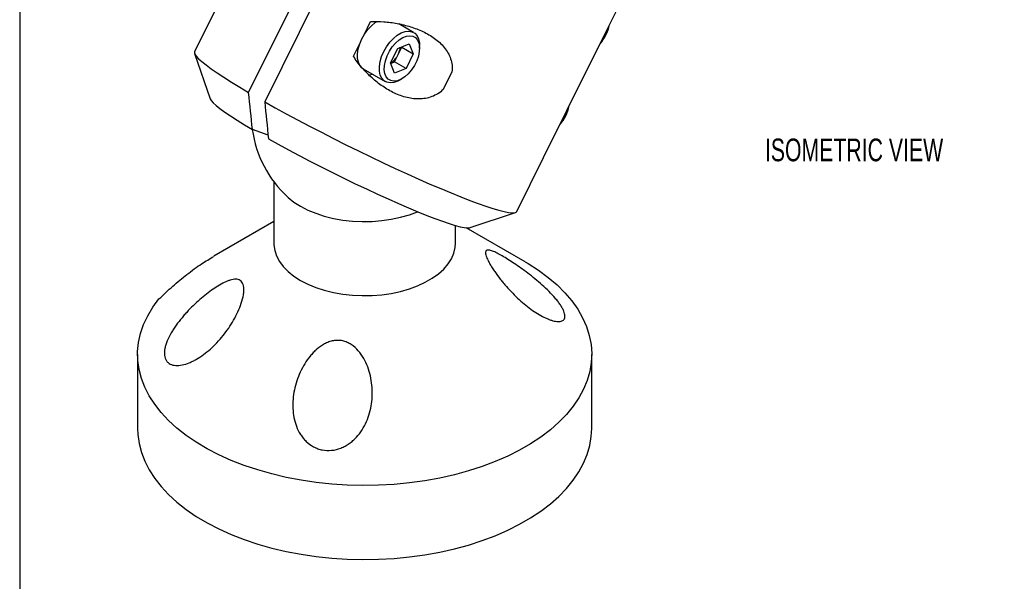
# Model space of a CAD drawing. Header units: inches. Extents: x 0.2 to 10.8, y 0.2 to 8.2.
# Tile 2 of 4: x 0.2 to 3.9, y 3.8 to 5.9. Entities that reach past the tile are written whole.
import ezdxf

# ---------------------------------------------------------------- set-up
doc = ezdxf.new("R2010")
doc.units = ezdxf.units.IN
doc.header["$MEASUREMENT"] = 0
doc.layers.add('TEXT', color=140, linetype='Continuous', lineweight=25)
doc.styles.add('SLDTEXTSTYLE0', font='TXT', dxfattribs={"width": 0.7})

msp = doc.modelspace()

# ---------------------------------------------------------------- linework, layer by layer
for p, q in [((1.371, 6.7098), (0.8918, 5.7437)), ((1.0904, 5.5944), (1.5696, 6.5604)), ((1.6285, 6.5264), (1.1493, 5.5604)), ((2.4058, 5.8253), (2.5535, 6.1232)), ((1.5139, 5.8061), (1.538, 5.8547)), ((1.6959, 5.8151), (1.642, 5.8462)), ((2.3716, 5.7564), (2.4036, 5.8209)), ((2.4036, 5.8209), (2.4057, 5.8253)), ((1.475, 5.7278), (1.4991, 5.7763)), ((1.6107, 5.7029), (1.6374, 5.7566)), ((1.6374, 5.7566), (1.6794, 5.7734)), ((1.6391, 5.7341), (1.6524, 5.761)), ((1.6524, 5.761), (1.6518, 5.7624)), ((1.6524, 5.761), (1.6948, 5.7365)), ((1.6794, 5.7734), (1.6948, 5.7365)), ((1.7175, 5.757), (1.7175, 5.7674)), ((2.2582, 5.5278), (2.3693, 5.7519)), ((2.3693, 5.7519), (2.3716, 5.7564)), ((0.8919, 5.7378), (0.9487, 5.5714)), ((1.6258, 5.7073), (1.6391, 5.7341)), ((1.6948, 5.7365), (1.6682, 5.6828)), ((1.5111, 5.6812), (1.5917, 5.6347)), ((1.6261, 5.666), (1.6107, 5.7029)), ((1.6113, 5.7015), (1.6258, 5.7073)), ((1.6682, 5.6828), (1.6258, 5.7073)), ((1.6682, 5.6828), (1.6261, 5.666)), ((1.5457, 5.6612), (1.532, 5.6579)), ((1.6438, 5.6398), (1.6528, 5.645)), ((1.8366, 5.6701), (1.8046, 5.6056)), ((2.2241, 5.459), (2.256, 5.5235)), ((2.256, 5.5235), (2.2582, 5.5279)), ((1.1617, 5.4382), (1.1042, 5.4583)), ((2.2218, 5.4544), (2.2241, 5.459)), ((2.0743, 5.1571), (2.2218, 5.4544)), ((1.1828, 5.267), (1.1828, 5.0407)), ((1.9028, 5.0981), (2.0697, 5.1536)), ((1.1828, 5.1204), (0.9621, 4.993)), ((1.8495, 5.0407), (1.8495, 5.1062)), ((2.1055, 4.9726), (1.889, 5.0976)), ((0.6828, 4.6324), (0.6828, 4.3603)), ((2.3495, 4.3603), (2.3495, 4.6324))]:
    msp.add_line(p, q)
at = {"flags": 128}
for points in [[(1.5041, 5.6865), (1.4986, 5.6932), (1.493, 5.7053), (1.49, 5.7199), (1.4898, 5.7365), (1.4925, 5.7544), (1.4979, 5.773), (1.5058, 5.7915), (1.5159, 5.8092), (1.5278, 5.8255), (1.5411, 5.8397), (1.5552, 5.8513), (1.5621, 5.8558)], [(1.6438, 5.6398), (1.6374, 5.6364), (1.6232, 5.6313), (1.6098, 5.6298), (1.5977, 5.6319), (1.5874, 5.6376), (1.5792, 5.6467), (1.5736, 5.6587), (1.5706, 5.6733), (1.5704, 5.6899), (1.5731, 5.7078), (1.5785, 5.7264), (1.5864, 5.7449), (1.5965, 5.7627), (1.6084, 5.779), (1.6217, 5.7932), (1.6358, 5.8048), (1.6502, 5.8133), (1.6644, 5.8184), (1.6778, 5.8199), (1.6899, 5.8178), (1.7002, 5.8121), (1.7084, 5.8031), (1.7141, 5.791), (1.717, 5.7764), (1.7175, 5.7674)], [(1.6487, 5.8465), (1.6493, 5.8443), (1.6498, 5.8417)], [(1.6933, 5.8013), (1.7029, 5.7959), (1.7103, 5.7871), (1.7152, 5.7754), (1.7174, 5.7612), (1.7167, 5.7452), (1.7133, 5.7282), (1.7072, 5.7107), (1.6987, 5.6936), (1.6882, 5.6777), (1.6762, 5.6636), (1.6632, 5.652), (1.6497, 5.6433), (1.6363, 5.6379), (1.6236, 5.6362), (1.6123, 5.6381), (1.6027, 5.6435), (1.5952, 5.6523), (1.5903, 5.664), (1.5882, 5.6782), (1.5888, 5.6941), (1.5923, 5.7112), (1.5984, 5.7287), (1.6068, 5.7458), (1.6173, 5.7617), (1.6293, 5.7758), (1.6424, 5.7874), (1.6559, 5.7961), (1.6692, 5.8015), (1.6819, 5.8032), (1.6933, 5.8013)], [(0.8918, 5.7437), (0.8913, 5.7412), (0.8929, 5.7354), (0.8981, 5.7278), (0.9067, 5.7186), (0.9188, 5.7079), (0.9342, 5.6956), (0.9528, 5.6818), (0.9746, 5.6667), (0.9994, 5.6503), (1.0271, 5.6327), (1.0575, 5.614), (1.0904, 5.5944)], [(0.9487, 5.5714), (0.9487, 5.5713), (0.9525, 5.5648), (0.9598, 5.5567), (0.9708, 5.5469), (0.9851, 5.5355), (1.0029, 5.5226), (1.0238, 5.5084), (1.0478, 5.4928), (1.0747, 5.4761), (1.1042, 5.4583)], [(1.1493, 5.5604), (1.1879, 5.5387), (1.2282, 5.5166), (1.2701, 5.494), (1.3132, 5.4712), (1.3573, 5.4483), (1.4022, 5.4254), (1.4475, 5.4026), (1.4931, 5.3801), (1.5386, 5.3581), (1.5837, 5.3365), (1.6283, 5.3157), (1.672, 5.2957), (1.7146, 5.2765), (1.7558, 5.2584), (1.7954, 5.2415), (1.8332, 5.2258), (1.8689, 5.2114), (1.9022, 5.1984), (1.9331, 5.1869), (1.9614, 5.177), (1.9868, 5.1687), (2.0092, 5.1621), (2.0285, 5.1572), (2.0445, 5.154), (2.0573, 5.1525), (2.0666, 5.1529), (2.0725, 5.155), (2.0743, 5.1571)], [(1.1631, 5.4243), (1.1989, 5.4044), (1.2364, 5.3839), (1.2753, 5.3632), (1.3154, 5.3422), (1.3564, 5.3212), (1.3978, 5.3003), (1.4395, 5.2798), (1.4812, 5.2596), (1.5224, 5.2401), (1.5629, 5.2213), (1.6023, 5.2034), (1.6405, 5.1866), (1.677, 5.1708), (1.7117, 5.1564), (1.7442, 5.1433), (1.7743, 5.1317), (1.8017, 5.1217), (1.8264, 5.1133), (1.848, 5.1066), (1.8665, 5.1017), (1.8816, 5.0986), (1.8933, 5.0973), (1.9014, 5.0978), (1.9028, 5.0981)], [(1.2335, 5.2109), (1.2353, 5.2093), (1.2563, 5.1923), (1.2804, 5.1768), (1.3073, 5.1629), (1.3366, 5.1508), (1.368, 5.1405), (1.4012, 5.1323), (1.4357, 5.1262), (1.4711, 5.1222), (1.5071, 5.1205), (1.5432, 5.1211), (1.5789, 5.1239), (1.614, 5.1289), (1.6479, 5.1361), (1.6802, 5.1454), (1.7106, 5.1566), (1.7109, 5.1567)], [(1.1828, 5.0407), (1.1829, 5.0355), (1.1859, 5.0147), (1.1927, 4.9943), (1.2032, 4.9744), (1.2175, 4.9552), (1.2353, 4.9371), (1.2563, 4.9202), (1.2804, 4.9046), (1.3073, 4.8907), (1.3366, 4.8786), (1.368, 4.8683), (1.4012, 4.8601), (1.4357, 4.854), (1.4711, 4.85), (1.5071, 4.8484), (1.5432, 4.8489), (1.5789, 4.8517), (1.614, 4.8568), (1.6479, 4.8639), (1.6802, 4.8732), (1.7106, 4.8844), (1.7387, 4.8975), (1.7642, 4.9122), (1.7869, 4.9285), (1.8063, 4.946), (1.8223, 4.9647), (1.8348, 4.9842), (1.8435, 5.0045), (1.8484, 5.0251), (1.8495, 5.0407)], [(2.1055, 4.9726), (2.1164, 4.9661), (2.1548, 4.9415), (2.1902, 4.9153), (2.2224, 4.8878), (2.2512, 4.8591), (2.2765, 4.8293), (2.2982, 4.7986), (2.3162, 4.7671), (2.3303, 4.7349), (2.3406, 4.7023), (2.347, 4.6693), (2.3494, 4.6362), (2.3479, 4.603), (2.3424, 4.57), (2.333, 4.5373), (2.3197, 4.505), (2.3026, 4.4733), (2.2817, 4.4424), (2.2572, 4.4124), (2.2292, 4.3835), (2.1978, 4.3557), (2.1631, 4.3292), (2.1254, 4.3042), (2.0847, 4.2807), (2.0414, 4.259), (1.9955, 4.239), (1.9474, 4.2208), (1.8973, 4.2046), (1.8453, 4.1905), (1.7917, 4.1784), (1.7369, 4.1686), (1.681, 4.1609), (1.6243, 4.1554), (1.5671, 4.1523), (1.5096, 4.1514), (1.4522, 4.1528), (1.3951, 4.1565), (1.3386, 4.1624), (1.2829, 4.1706), (1.2283, 4.181), (1.1751, 4.1935), (1.1235, 4.2081), (1.0738, 4.2247), (1.0261, 4.2433), (0.9809, 4.2637), (0.9381, 4.2859), (0.8981, 4.3097), (0.8611, 4.3351), (0.8271, 4.3619), (0.7965, 4.3899), (0.7692, 4.4191), (0.7455, 4.4493), (0.7255, 4.4804), (0.7092, 4.5123), (0.6968, 4.5446), (0.6883, 4.5775), (0.6837, 4.6105), (0.683, 4.6437), (0.6864, 4.6768), (0.6936, 4.7097), (0.7048, 4.7423), (0.7198, 4.7743), (0.7387, 4.8056), (0.7612, 4.8361), (0.7612, 4.8361)], [(0.6828, 4.3603), (0.6837, 4.3383), (0.6883, 4.3053), (0.6968, 4.2725), (0.7092, 4.2401), (0.7255, 4.2083), (0.7455, 4.1772), (0.7692, 4.1469), (0.7965, 4.1177), (0.8271, 4.0897), (0.8611, 4.0629), (0.8981, 4.0376), (0.9381, 4.0137), (0.9809, 3.9916), (1.0261, 3.9711), (1.0738, 3.9526), (1.1235, 3.9359), (1.1751, 3.9213), (1.2283, 3.9088), (1.2829, 3.8984), (1.3386, 3.8902), (1.3951, 3.8843), (1.4522, 3.8806), (1.5096, 3.8792), (1.5671, 3.8801), (1.6243, 3.8833), (1.681, 3.8887), (1.7369, 3.8964), (1.7917, 3.9063), (1.8453, 3.9183), (1.8973, 3.9325), (1.9474, 3.9486), (1.9955, 3.9668), (2.0414, 3.9868), (2.0847, 4.0086), (2.1254, 4.032), (2.1631, 4.057), (2.1978, 4.0835), (2.2292, 4.1113), (2.2572, 4.1402), (2.2817, 4.1703), (2.3026, 4.2012), (2.3197, 4.2328), (2.333, 4.2651), (2.3424, 4.2978), (2.3479, 4.3309), (2.3495, 4.3603)]]:
    msp.add_lwpolyline(points, dxfattribs=at)
for centre, radius, start, end in [((2.2673, 5.8729), 0.1503, 318.6244, 348.6029), ((1.5716, 5.7687), 0.0758, 332.9126, 353.7497), ((1.5697, 5.7664), 0.0765, 302.7104, 335.0361), ((2.1198, 5.5755), 0.1503, 318.6244, 348.6029), ((1.5161, 5.517), 0.4167, 188.0485, 227.2909)]:
    msp.add_arc(centre, radius, start, end)
for points, knots in [([(1.538, 5.8547), (1.5543, 5.8557), (1.5705, 5.8554), (1.603, 5.8531), (1.6193, 5.851), (1.6437, 5.8464), (1.6518, 5.8447), (1.668, 5.8407), (1.676, 5.8385), (1.6997, 5.8312), (1.7151, 5.8253), (1.7375, 5.8147), (1.7449, 5.8109), (1.7592, 5.8025), (1.7661, 5.7981), (1.7793, 5.7885), (1.7856, 5.7834), (1.7976, 5.7722), (1.8032, 5.7663), (1.8133, 5.7538), (1.8178, 5.7472), (1.8257, 5.7332), (1.8291, 5.7257), (1.8341, 5.7105), (1.8359, 5.7027), (1.8376, 5.6864), (1.8376, 5.6783), (1.8366, 5.6701)], [0, 0, 0, 0, 0.125, 0.125, 0.25, 0.25, 0.3125, 0.3125, 0.375, 0.375, 0.5, 0.5, 0.5625, 0.5625, 0.625, 0.625, 0.6875, 0.6875, 0.75, 0.75, 0.8125, 0.8125, 0.875, 0.875, 0.9375, 0.9375, 1, 1, 1, 1]), ([(1.8046, 5.6056), (1.7986, 5.5997), (1.7921, 5.5946), (1.7781, 5.5858), (1.7705, 5.5821), (1.755, 5.5763), (1.7471, 5.5742), (1.7308, 5.5714), (1.7225, 5.5707), (1.7062, 5.5706), (1.698, 5.5712), (1.6818, 5.5735), (1.6736, 5.5752), (1.6498, 5.5816), (1.6345, 5.5877), (1.6123, 5.5988), (1.605, 5.6028), (1.5908, 5.6114), (1.5839, 5.616), (1.5637, 5.6303), (1.551, 5.6408), (1.5267, 5.6632), (1.5151, 5.6753), (1.4937, 5.7005), (1.4838, 5.7137), (1.475, 5.7278)], [0, 0, 0, 0, 0.0625, 0.0625, 0.125, 0.125, 0.1875, 0.1875, 0.25, 0.25, 0.3125, 0.3125, 0.375, 0.375, 0.5, 0.5, 0.5625, 0.5625, 0.625, 0.625, 0.75, 0.75, 0.875, 0.875, 1, 1, 1, 1]), ([(0.7612, 4.8361), (0.778, 4.8521), (0.8117, 4.8839), (0.8641, 4.9272), (0.9143, 4.9642), (0.9474, 4.9838), (0.9622, 4.9925)], [0, 0, 0, 0, 0.258566, 0.517065, 0.783257, 1, 1, 1, 1]), ([(2.1412, 4.91), (2.1501, 4.9027), (2.159, 4.8951), (2.1763, 4.8796), (2.1847, 4.8716), (2.2009, 4.8554), (2.2088, 4.847), (2.2193, 4.8346), (2.2227, 4.8304), (2.229, 4.8222), (2.2319, 4.8181), (2.2372, 4.8102), (2.2395, 4.8064), (2.2437, 4.7989), (2.2454, 4.7952), (2.2483, 4.7883), (2.2493, 4.7851), (2.2508, 4.779), (2.2512, 4.7761), (2.2513, 4.7683), (2.25, 4.7641), (2.2451, 4.7576), (2.2414, 4.7555), (2.2325, 4.7531), (2.2271, 4.7529), (2.2152, 4.7542), (2.2087, 4.7557), (2.1982, 4.759), (2.1946, 4.7603), (2.1873, 4.7632), (2.1836, 4.7648), (2.1724, 4.7701), (2.1647, 4.7742), (2.1489, 4.7835), (2.1408, 4.7887), (2.1244, 4.8002), (2.1162, 4.8063), (2.0999, 4.8195), (2.0917, 4.8264), (2.0755, 4.8412), (2.0674, 4.849), (2.0515, 4.8651), (2.0438, 4.8735), (2.0324, 4.8864), (2.0286, 4.8908), (2.0212, 4.8997), (2.0175, 4.9043), (2.0068, 4.918), (2, 4.9272), (1.9904, 4.9412), (1.9873, 4.9459), (1.9814, 4.9551), (1.9787, 4.9596), (1.9737, 4.9684), (1.9713, 4.9728), (1.9672, 4.981), (1.9655, 4.9848), (1.9626, 4.992), (1.9615, 4.9953), (1.96, 5.0011), (1.9596, 5.0036), (1.9595, 5.0079), (1.9598, 5.0096), (1.9609, 5.0125), (1.9618, 5.0135), (1.9639, 5.0151), (1.9653, 5.0155), (1.9684, 5.016), (1.9701, 5.0159), (1.9759, 5.0152), (1.9805, 5.0139), (1.9906, 5.0101), (1.9961, 5.0076), (2.0079, 5.0016), (2.0142, 4.9982), (2.0276, 4.9904), (2.0348, 4.9861), (2.0495, 4.9769), (2.0572, 4.9719), (2.073, 4.9613), (2.0811, 4.9556), (2.1063, 4.9376), (2.1236, 4.9245), (2.1412, 4.91)], [0, 0, 0, 0, 0.03125, 0.03125, 0.0625, 0.0625, 0.09375, 0.09375, 0.109375, 0.109375, 0.125, 0.125, 0.140625, 0.140625, 0.15625, 0.15625, 0.171875, 0.171875, 0.1875, 0.1875, 0.21875, 0.21875, 0.25, 0.25, 0.28125, 0.28125, 0.3125, 0.3125, 0.328125, 0.328125, 0.34375, 0.34375, 0.375, 0.375, 0.40625, 0.40625, 0.4375, 0.4375, 0.46875, 0.46875, 0.5, 0.5, 0.53125, 0.53125, 0.546875, 0.546875, 0.5625, 0.5625, 0.59375, 0.59375, 0.609375, 0.609375, 0.625, 0.625, 0.640625, 0.640625, 0.65625, 0.65625, 0.671875, 0.671875, 0.6875, 0.6875, 0.703125, 0.703125, 0.71875, 0.71875, 0.734375, 0.734375, 0.75, 0.75, 0.78125, 0.78125, 0.8125, 0.8125, 0.84375, 0.84375, 0.875, 0.875, 0.90625, 0.90625, 0.9375, 0.9375, 1, 1, 1, 1]), ([(0.7815, 4.6292), (0.7806, 4.6369), (0.7811, 4.6454), (0.7837, 4.6589), (0.7849, 4.6634), (0.7879, 4.6728), (0.7896, 4.6776), (0.7956, 4.692), (0.8004, 4.7017), (0.8088, 4.7162), (0.8118, 4.721), (0.818, 4.7306), (0.8212, 4.7353), (0.8312, 4.7493), (0.8383, 4.7585), (0.8495, 4.7719), (0.8533, 4.7763), (0.861, 4.7849), (0.8648, 4.7892), (0.8844, 4.8099), (0.9006, 4.8251), (0.9336, 4.8532), (0.9498, 4.8656), (0.9737, 4.8815), (0.9816, 4.8864), (0.9971, 4.8949), (1.0046, 4.8986), (1.0156, 4.903), (1.0191, 4.9043), (1.0262, 4.9064), (1.0297, 4.9073), (1.0397, 4.909), (1.0458, 4.9091), (1.0542, 4.9069), (1.0568, 4.9059), (1.0615, 4.9028), (1.0636, 4.9008), (1.0672, 4.896), (1.0687, 4.8931), (1.071, 4.8866), (1.0718, 4.8829), (1.0727, 4.8747), (1.0728, 4.8704), (1.0724, 4.8612), (1.0719, 4.8563), (1.0695, 4.8415), (1.0668, 4.8311), (1.0599, 4.8101), (1.0558, 4.7996), (1.0464, 4.7788), (1.041, 4.7684), (1.0239, 4.7383), (1.0109, 4.7193), (0.9893, 4.6925), (0.9817, 4.6838), (0.9661, 4.6674), (0.9581, 4.6596), (0.9416, 4.645), (0.9331, 4.6381), (0.9159, 4.6255), (0.9073, 4.6199), (0.8942, 4.6123), (0.8898, 4.61), (0.8811, 4.6057), (0.8766, 4.6037), (0.8635, 4.5984), (0.855, 4.5957), (0.8384, 4.5922), (0.8303, 4.5915), (0.8192, 4.5922), (0.8156, 4.5927), (0.8088, 4.5943), (0.8056, 4.5955), (0.7998, 4.5984), (0.7971, 4.6002), (0.7923, 4.6044), (0.7901, 4.6068), (0.7847, 4.615), (0.7824, 4.6216), (0.7815, 4.6292)], [0, 0, 0, 0, 0.03125, 0.03125, 0.046875, 0.046875, 0.0625, 0.0625, 0.09375, 0.09375, 0.109375, 0.109375, 0.125, 0.125, 0.15625, 0.15625, 0.171875, 0.171875, 0.1875, 0.1875, 0.25, 0.25, 0.3125, 0.3125, 0.34375, 0.34375, 0.375, 0.375, 0.390625, 0.390625, 0.40625, 0.40625, 0.4375, 0.4375, 0.453125, 0.453125, 0.46875, 0.46875, 0.484375, 0.484375, 0.5, 0.5, 0.515625, 0.515625, 0.53125, 0.53125, 0.5625, 0.5625, 0.59375, 0.59375, 0.625, 0.625, 0.6875, 0.6875, 0.71875, 0.71875, 0.75, 0.75, 0.78125, 0.78125, 0.8125, 0.8125, 0.828125, 0.828125, 0.84375, 0.84375, 0.875, 0.875, 0.90625, 0.90625, 0.921875, 0.921875, 0.9375, 0.9375, 0.953125, 0.953125, 0.96875, 0.96875, 1, 1, 1, 1]), ([(1.2567, 4.4005), (1.2545, 4.4116), (1.2532, 4.4229), (1.2522, 4.4455), (1.2525, 4.4567), (1.2544, 4.4793), (1.256, 4.4906), (1.2607, 4.5132), (1.2637, 4.5243), (1.2708, 4.546), (1.275, 4.5567), (1.2846, 4.5776), (1.2901, 4.588), (1.3022, 4.6078), (1.3089, 4.6173), (1.3198, 4.6307), (1.3236, 4.635), (1.3317, 4.6434), (1.3359, 4.6475), (1.349, 4.659), (1.3584, 4.6657), (1.3737, 4.6739), (1.3791, 4.6764), (1.3899, 4.6803), (1.3955, 4.6818), (1.4069, 4.6839), (1.4127, 4.6843), (1.4242, 4.6841), (1.4299, 4.6835), (1.4412, 4.681), (1.4467, 4.6792), (1.4572, 4.6746), (1.4623, 4.6718), (1.4768, 4.6623), (1.4853, 4.6545), (1.5005, 4.6371), (1.507, 4.6276), (1.5184, 4.6077), (1.5232, 4.5971), (1.5313, 4.5756), (1.5345, 4.5647), (1.5396, 4.5426), (1.5415, 4.5314), (1.5438, 4.5086), (1.5443, 4.4971), (1.5438, 4.4743), (1.5429, 4.4629), (1.5397, 4.4403), (1.5374, 4.429), (1.5312, 4.407), (1.5274, 4.3962), (1.5183, 4.3754), (1.5129, 4.3652), (1.5004, 4.3457), (1.4934, 4.3366), (1.4817, 4.324), (1.4775, 4.3199), (1.4688, 4.3123), (1.4642, 4.3086), (1.4547, 4.3019), (1.4498, 4.2988), (1.4396, 4.2932), (1.4343, 4.2907), (1.4179, 4.2843), (1.4067, 4.2815), (1.3834, 4.2791), (1.372, 4.2796), (1.3551, 4.2829), (1.3495, 4.2845), (1.3389, 4.2883), (1.3337, 4.2906), (1.3189, 4.2985), (1.3097, 4.3053), (1.2977, 4.3169), (1.2939, 4.321), (1.2869, 4.3296), (1.2836, 4.3342), (1.2747, 4.3483), (1.2698, 4.3582), (1.2619, 4.3788), (1.2589, 4.3895), (1.2567, 4.4005)], [0, 0, 0, 0, 0.03125, 0.03125, 0.0625, 0.0625, 0.09375, 0.09375, 0.125, 0.125, 0.15625, 0.15625, 0.1875, 0.1875, 0.21875, 0.21875, 0.234375, 0.234375, 0.25, 0.25, 0.28125, 0.28125, 0.296875, 0.296875, 0.3125, 0.3125, 0.328125, 0.328125, 0.34375, 0.34375, 0.359375, 0.359375, 0.375, 0.375, 0.40625, 0.40625, 0.4375, 0.4375, 0.46875, 0.46875, 0.5, 0.5, 0.53125, 0.53125, 0.5625, 0.5625, 0.59375, 0.59375, 0.625, 0.625, 0.65625, 0.65625, 0.6875, 0.6875, 0.71875, 0.71875, 0.734375, 0.734375, 0.75, 0.75, 0.765625, 0.765625, 0.78125, 0.78125, 0.8125, 0.8125, 0.84375, 0.84375, 0.859375, 0.859375, 0.875, 0.875, 0.90625, 0.90625, 0.921875, 0.921875, 0.9375, 0.9375, 0.96875, 0.96875, 1, 1, 1, 1])]:
    msp.add_open_spline(points, degree=3, knots=knots)
for points in [[(1.1042, 5.4583), (1.0996, 5.5037), (1.095, 5.549), (1.0904, 5.5944)], [(1.1493, 5.5604), (1.1539, 5.515), (1.1585, 5.4696), (1.1631, 5.4243)]]:
    msp.add_open_spline(points, degree=3)
at = {"layer": 'TEXT'}
msp.add_line((0.25, 8.25), (0.25, 0.25), dxfattribs=at)

# ---------------------------------------------------------------- texts
at = {"layer": 'TEXT', "insert": (2.9852, 5.4253), "char_height": 0.083333, "attachment_point": 1, "style": 'SLDTEXTSTYLE0'}
msp.add_mtext('ISOMETRIC VIEW', dxfattribs=at)

doc.saveas('drawing.dxf')
